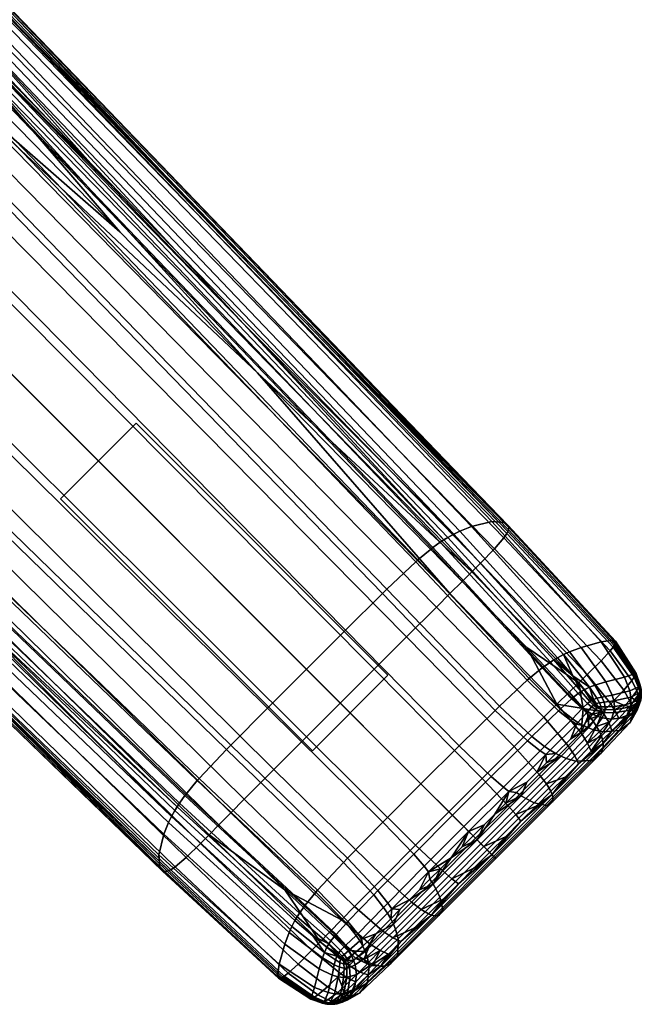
# Model space of a CAD drawing. Header units: millimetres. Extents: x -338 to 338, y -329 to 378.
# Tile 11 of 78: x 264 to 299, y -299 to -244. Entities that reach past the tile are written whole.
import ezdxf

# ---------------------------------------------------------------- set-up
doc = ezdxf.new("R2010")
doc.units = ezdxf.units.MM
doc.header["$MEASUREMENT"] = 0
doc.layers.add('nozky', color=7, linetype='Continuous', true_color=0x1e1e1e)
doc.layers.add('podnoz', color=7, linetype='Continuous', true_color=0x000000)

msp = doc.modelspace()

# ---------------------------------------------------------------- meshes
at = {"layer": 'nozky'}
mesh = msp.add_polyface(dxfattribs=at)
corners = [(270.429, -266.186), (270.429, -266.186, 10), (266.186, -270.429), (266.186, -270.429, 10), (266.186, -270.429), (266.186, -270.429, 10), (280.328, -284.571), (280.328, -284.571, 10), (280.328, -284.571), (280.328, -284.571, 10), (284.571, -280.328), (284.571, -280.328, 10), (284.571, -280.328), (284.571, -280.328, 10), (270.429, -266.186), (270.429, -266.186, 10), (266.186, 270.429), (266.186, 270.429, 10), (270.429, 266.186), (270.429, 266.186, 10), (270.429, 266.186), (270.429, 266.186, 10), (284.571, 280.328), (284.571, 280.328, 10), (284.571, 280.328), (284.571, 280.328, 10), (280.328, 284.571), (280.328, 284.571, 10), (280.328, 284.571), (280.328, 284.571, 10), (266.186, 270.429), (266.186, 270.429, 10), (-270.429, 266.186), (-270.429, 266.186, 10), (-266.186, 270.429), (-266.186, 270.429, 10), (-266.186, 270.429), (-266.186, 270.429, 10), (-280.328, 284.571), (-280.328, 284.571, 10), (-280.328, 284.571), (-280.328, 284.571, 10), (-284.571, 280.328), (-284.571, 280.328, 10), (-284.571, 280.328), (-284.571, 280.328, 10), (-270.429, 266.186), (-270.429, 266.186, 10), (-266.186, -270.429), (-266.186, -270.429, 10), (-270.429, -266.186), (-270.429, -266.186, 10), (-270.429, -266.186), (-270.429, -266.186, 10), (-284.571, -280.328), (-284.571, -280.328, 10), (-284.571, -280.328), (-284.571, -280.328, 10), (-280.328, -284.571), (-280.328, -284.571, 10), (-280.328, -284.571), (-280.328, -284.571, 10), (-266.186, -270.429), (-266.186, -270.429, 10)]
mesh.append_faces([[corners[k] for k in face] for face in [(0, 2, 3, 1), (4, 6, 7, 5), (8, 10, 11, 9), (12, 14, 15, 13), (16, 18, 19, 17), (20, 22, 23, 21), (24, 26, 27, 25), (28, 30, 31, 29), (32, 34, 35, 33), (36, 38, 39, 37), (40, 42, 43, 41), (44, 46, 47, 45), (48, 50, 51, 49), (52, 54, 55, 53), (56, 58, 59, 57), (60, 62, 63, 61)]])
at = {"layer": 'podnoz'}
mesh = msp.add_polyface(dxfattribs=at)
corners = [(246.985, -259.816, 25.408), (247.772, -259.028, 25.637), (202.476, -214.574, 31.609), (201.63, -215.421, 31.38), (259.815, -246.984, 25.408), (260.534, -246.266, 25.103), (250.453, -235.95, 26.488), (235.95, -250.453, 26.488), (246.266, -260.534, 25.103), (255.437, -269.505, 23.885), (224.748, -239.513, 27.988), (263.348, -277.25, 22.832), (260.366, -243.217, 9.284), (260.03, -243.416, 8.797), (250.204, -233.017, 10.102), (242.859, -263.262, 19.017), (271.918, -291.334, 15.192), (272.031, -291.358, 15.915), (242.997, -263.276, 19.763), (197.161, -219.398, 25.091), (197.317, -219.352, 25.816), (242.653, -263.114, 17.44), (271.76, -291.164, 13.674), (196.922, -219.38, 23.555), (242.52, -262.418, 14.162), (271.705, -290.412, 10.561), (196.739, -218.948, 20.303), (242.77, -261.332, 11.12), (271.981, -289.262, 7.74), (196.972, -218.067, 17.118), (243.043, -260.697, 9.838), (272.247, -288.604, 6.584), (197.253, -217.489, 15.665), (243.217, -260.366, 9.284), (272.414, -288.266, 6.096), (197.436, -217.171, 14.994), (260.33, -279.858, 18.22), (252.375, -272.154, 19.256), (243.157, -263.246, 20.472), (232.785, -253.246, 21.87), (221.519, -242.398, 23.393), (252.646, -268.821, 7.734), (260.616, -276.461, 6.894), (243.416, -260.029, 8.797), (233.018, -250.204, 10.102), (221.716, -239.565, 11.552), (244.767, -258.292, 7.336), (199.115, -214.926, 11.931), (199.238, -214.783, 11.803), (244.877, -258.169, 7.283), (244.07, -259.115, 7.839), (198.352, -215.861, 12.929), (244.023, -259.174, 7.887), (198.301, -215.926, 13.011), (243.701, -259.604, 8.29), (197.953, -216.392, 13.652), (243.554, -259.818, 8.529), (197.795, -216.617, 14), (259.818, -243.554, 8.529), (272.732, -287.716, 5.452), (243.389, -263.146, 21.295), (243.268, -263.205, 20.892), (272.265, -291.301, 17.016), (272.373, -291.247, 17.411), (197.751, -219.107, 27.307), (197.618, -219.195, 26.914), (198.046, -218.883, 28.044), (243.659, -262.974, 22.047), (198.77, -218.244, 29.321), (244.326, -262.424, 23.341), (199.697, -217.349, 30.331), (245.187, -261.607, 24.358), (200.246, -216.804, 30.737), (245.698, -261.102, 24.765), (212.952, -227.998, 29.538)]
mesh.append_faces([[corners[k] for k in face] for face in [(0, 1, 2, 3), (4, 5, 6, 6), (0, 7, 8, 8), (0, 8, 9, 9), (7, 0, 10, 10), (11, 0, 9, 9), (12, 13, 14, 14), (15, 16, 17, 18), (19, 15, 18, 20), (21, 22, 16, 15), (23, 21, 15, 19), (24, 25, 22, 21), (26, 24, 21, 23), (27, 28, 25, 24), (29, 27, 24, 26), (30, 31, 28, 27), (32, 30, 27, 29), (33, 34, 31, 30), (35, 33, 30, 32), (18, 36, 37, 37), (18, 38, 39, 39), (38, 18, 37, 37), (40, 18, 39, 39), (20, 18, 40, 40), (33, 41, 42, 34), (41, 33, 43, 43), (44, 33, 45, 45), (43, 33, 44, 44), (46, 47, 48, 49), (50, 51, 47, 46), (52, 53, 51, 50), (54, 55, 53, 52), (56, 57, 55, 54), (13, 58, 14, 14), (44, 45, 56, 56), (44, 56, 43, 43), (43, 56, 41, 41), (59, 42, 41, 56), (60, 61, 62, 63), (64, 65, 61, 60), (66, 64, 60, 67), (68, 66, 67, 69), (70, 68, 69, 71), (72, 70, 71, 73), (61, 38, 37, 37), (61, 40, 39, 39), (61, 39, 38, 38), (61, 37, 36, 36), (73, 10, 74, 72), (11, 9, 73, 73), (73, 9, 8, 8), (73, 7, 10, 10), (7, 73, 8, 8)]])
mesh = msp.add_polyface(dxfattribs=at)
corners = [(287.292, -276.502, 21.707), (288.049, -275.75, 21.48), (259.815, -246.984, 25.408), (259.028, -247.772, 25.637), (285.619, -278.17, 21.979), (257.284, -249.516, 25.912), (283.794, -279.993, 22.079), (255.382, -251.418, 26.013), (281.893, -281.893, 22.094), (253.4, -253.4, 26.027), (279.993, -283.794, 22.079), (251.418, -255.382, 26.013), (278.17, -285.619, 21.979), (249.516, -257.284, 25.912), (276.502, -287.293, 21.707), (247.772, -259.028, 25.637), (269.505, -255.437, 23.885), (260.534, -246.266, 25.103), (277.25, -263.348, 22.832), (291.247, -272.373, 17.411), (291.301, -272.265, 17.016), (263.205, -243.268, 20.892), (263.146, -243.389, 21.295), (291.085, -272.617, 18.151), (262.974, -243.659, 22.047), (290.557, -273.236, 19.431), (262.424, -244.326, 23.341), (289.771, -274.044, 20.439), (261.607, -245.187, 24.358), (289.285, -274.527, 20.842), (261.102, -245.698, 24.765), (272.154, -252.375, 19.256), (263.246, -243.157, 20.472), (279.858, -260.33, 18.22), (253.246, -232.785, 21.87), (250.453, -235.95, 26.488), (288.604, -272.247, 6.584), (288.266, -272.414, 6.096), (260.366, -243.217, 9.284), (260.697, -243.043, 9.838), (289.262, -271.981, 7.74), (261.332, -242.77, 11.12), (290.412, -271.705, 10.561), (262.418, -242.52, 14.162), (291.164, -271.76, 13.674), (263.114, -242.653, 17.44), (291.334, -271.918, 15.192), (263.261, -242.859, 19.017), (291.358, -272.031, 15.915), (263.276, -242.997, 19.763), (268.821, -252.646, 7.734), (260.03, -243.416, 8.797), (276.461, -260.616, 6.894), (287.506, -272.87, 5.255), (259.604, -243.701, 8.29), (259.818, -243.554, 8.529), (287.716, -272.732, 5.452), (287.086, -273.171, 4.939), (259.174, -244.023, 7.887), (287.029, -273.214, 4.903), (259.115, -244.07, 7.839), (286.246, -273.859, 4.558), (258.292, -244.767, 7.336), (286.131, -273.96, 4.528), (258.169, -244.877, 7.283), (284.507, -275.504, 4.392), (256.404, -246.568, 6.873), (284.257, -275.751, 4.391), (256.131, -246.837, 6.839), (282.185, -277.807, 4.381), (253.866, -249.087, 6.647), (279.995, -279.995, 4.375), (251.475, -251.475, 6.584), (277.807, -282.185, 4.381), (249.086, -253.866, 6.647), (275.75, -284.257, 4.391), (246.837, -256.131, 6.839), (275.504, -284.507, 4.392), (246.568, -256.404, 6.873), (273.96, -286.131, 4.528), (244.877, -258.169, 7.283), (273.859, -286.246, 4.558), (244.767, -258.292, 7.336), (273.214, -287.029, 4.903), (244.07, -259.115, 7.839), (273.171, -287.086, 4.939), (244.023, -259.174, 7.887)]
mesh.append_faces([[corners[k] for k in face] for face in [(0, 1, 2, 3), (4, 0, 3, 5), (6, 4, 5, 7), (8, 6, 7, 9), (10, 8, 9, 11), (12, 10, 11, 13), (14, 12, 13, 15), (2, 16, 17, 17), (1, 18, 2, 2), (18, 16, 2, 2), (19, 20, 21, 22), (23, 19, 22, 24), (25, 23, 24, 26), (27, 25, 26, 28), (29, 27, 28, 30), (21, 31, 32, 32), (21, 33, 31, 31), (32, 34, 21, 21), (21, 20, 33, 33), (18, 29, 30, 30), (30, 35, 17, 17), (30, 16, 18, 18), (16, 30, 17, 17), (36, 37, 38, 39), (40, 36, 39, 41), (42, 40, 41, 43), (44, 42, 43, 45), (46, 44, 45, 47), (48, 46, 47, 49), (38, 50, 51, 51), (38, 52, 50, 50), (38, 37, 52, 52), (49, 31, 33, 48), (49, 34, 32, 32), (31, 49, 32, 32), (53, 54, 55, 56), (57, 58, 54, 53), (59, 60, 58, 57), (61, 62, 60, 59), (63, 64, 62, 61), (65, 66, 64, 63), (67, 68, 66, 65), (69, 70, 68, 67), (71, 72, 70, 69), (73, 74, 72, 71), (75, 76, 74, 73), (77, 78, 76, 75), (79, 80, 78, 77), (81, 82, 80, 79), (83, 84, 82, 81), (85, 86, 84, 83), (50, 55, 51, 51), (55, 50, 52, 52), (56, 55, 52, 52)]])
mesh = msp.add_polyface(dxfattribs=at)
corners = [(275.75, -288.049, 21.48), (276.502, -287.293, 21.707), (247.772, -259.028, 25.637), (246.985, -259.816, 25.408), (284.333, -291.669, 20.482), (286.127, -289.87, 20.579), (279.993, -283.794, 22.079), (278.17, -285.619, 21.979), (282.695, -293.319, 20.219), (281.959, -294.066, 20), (263.348, -277.25, 22.832), (275.067, -288.739, 21.178), (278.778, -292.37, 20.509), (281.291, -294.749, 19.707), (271.918, -291.334, 15.192), (278.427, -297.345, 14.031), (278.495, -297.35, 14.721), (272.031, -291.358, 15.915), (271.76, -291.164, 13.674), (278.365, -297.223, 12.585), (271.705, -290.412, 10.561), (278.46, -296.555, 9.637), (271.981, -289.262, 7.74), (278.775, -295.429, 6.994), (272.247, -288.604, 6.584), (279.024, -294.771, 5.917), (272.414, -288.266, 6.096), (279.176, -294.436, 5.463), (272.167, -291.338, 16.605), (278.59, -297.316, 15.377), (260.33, -279.858, 18.22), (242.997, -263.276, 19.763), (272.603, -287.927, 5.676), (279.35, -294.103, 5.074), (260.616, -276.461, 6.894), (284.291, -288.571, 3.969), (277.807, -282.185, 4.381), (279.995, -279.995, 4.375), (286.428, -286.428, 3.97), (282.305, -290.594, 3.953), (275.75, -284.257, 4.391), (282.071, -290.837, 3.95), (275.504, -284.507, 4.392), (280.617, -292.401, 4.036), (273.96, -286.131, 4.528), (280.522, -292.509, 4.061), (273.859, -286.246, 4.558), (282.236, -294.255, 4.498), (282.328, -294.158, 4.48), (279.921, -293.244, 4.364), (273.214, -287.029, 4.903), (281.659, -294.88, 4.734), (279.881, -293.297, 4.397), (273.171, -287.086, 4.939), (281.621, -294.924, 4.761), (272.87, -287.506, 5.255), (243.701, -259.604, 8.29), (244.023, -259.174, 7.887), (279.6, -293.696, 4.686), (281.363, -295.249, 5.002), (272.732, -287.716, 5.452), (243.554, -259.818, 8.529), (279.471, -293.898, 4.867), (281.249, -295.418, 5.159), (280.359, -294.955, 5.15), (272.373, -291.247, 17.411), (272.265, -291.301, 17.016), (278.665, -297.275, 15.767), (278.752, -297.218, 16.141), (272.617, -291.085, 18.151), (278.962, -297.057, 16.839), (273.236, -290.557, 19.431), (279.528, -296.544, 18.039), (274.044, -289.771, 20.439), (280.298, -295.77, 18.996), (274.527, -289.285, 20.842), (280.766, -295.289, 19.383), (243.659, -262.974, 22.047), (243.389, -263.146, 21.295), (244.326, -262.424, 23.341), (245.187, -261.607, 24.358), (245.698, -261.102, 24.765), (243.268, -263.205, 20.892)]
mesh.append_faces([[corners[k] for k in face] for face in [(0, 1, 2, 3), (4, 5, 6, 7), (8, 4, 7, 1), (9, 8, 1, 0), (3, 10, 11, 0), (0, 11, 12, 9), (9, 12, 13, 13), (14, 15, 16, 17), (18, 19, 15, 14), (20, 21, 19, 18), (22, 23, 21, 20), (24, 25, 23, 22), (26, 27, 25, 24), (28, 17, 16, 29), (30, 17, 28, 28), (31, 17, 30, 30), (26, 32, 33, 27), (32, 26, 34, 34), (35, 36, 37, 38), (39, 40, 36, 35), (41, 42, 40, 39), (43, 44, 42, 41), (45, 46, 44, 43), (47, 45, 43, 48), (49, 50, 46, 45), (51, 49, 45, 47), (52, 53, 50, 49), (54, 52, 49, 51), (55, 56, 57, 53), (58, 55, 53, 52), (59, 58, 52, 54), (60, 61, 56, 55), (62, 60, 55, 58), (63, 62, 58, 59), (62, 33, 32, 60), (60, 32, 34, 34), (63, 64, 33, 62), (65, 66, 67, 68), (69, 65, 68, 70), (71, 69, 70, 72), (73, 71, 72, 74), (75, 73, 74, 76), (77, 78, 65, 69), (79, 77, 69, 71), (80, 79, 71, 73), (81, 80, 73, 75), (66, 30, 28, 28), (28, 29, 67, 66), (82, 30, 66, 66), (12, 76, 13, 13), (12, 11, 75, 75), (75, 76, 12, 12), (75, 11, 10, 81)]])
mesh = msp.add_polyface(dxfattribs=at)
corners = [(293.319, -282.695, 20.219), (294.066, -281.959, 20), (288.049, -275.75, 21.48), (287.292, -276.502, 21.707), (291.669, -284.333, 20.482), (285.619, -278.17, 21.979), (288.739, -275.067, 21.178), (277.25, -263.348, 22.832), (294.749, -281.291, 19.707), (292.37, -278.778, 20.509), (297.218, -278.752, 16.141), (297.275, -278.665, 15.767), (291.301, -272.265, 17.016), (291.247, -272.373, 17.411), (297.057, -278.963, 16.839), (291.085, -272.617, 18.151), (296.544, -279.528, 18.039), (290.557, -273.236, 19.431), (295.77, -280.298, 18.996), (289.771, -274.044, 20.439), (295.289, -280.766, 19.383), (289.285, -274.527, 20.842), (291.337, -272.168, 16.605), (279.858, -260.33, 18.22), (297.316, -278.59, 15.377), (295.537, -282.193, 19.176), (294.771, -279.024, 5.917), (294.436, -279.176, 5.463), (288.266, -272.414, 6.096), (288.604, -272.247, 6.584), (295.429, -278.775, 6.994), (289.262, -271.981, 7.74), (296.555, -278.46, 9.637), (290.412, -271.705, 10.561), (297.223, -278.366, 12.585), (291.164, -271.76, 13.674), (297.345, -278.427, 14.031), (291.334, -271.918, 15.192), (297.35, -278.495, 14.721), (291.358, -272.031, 15.915), (296.198, -280.892, 6.102), (295.89, -281.006, 5.69), (296.815, -280.71, 7.084), (287.927, -272.602, 5.676), (294.103, -279.35, 5.074), (294.955, -280.359, 5.15), (276.461, -260.616, 6.894), (295.593, -281.146, 5.341), (296.049, -281.72, 5.63), (296.111, -281.693, 5.702), (293.696, -279.6, 4.686), (287.506, -272.87, 5.255), (287.716, -272.732, 5.452), (293.898, -279.471, 4.867), (295.249, -281.363, 5.002), (295.418, -281.249, 5.159), (293.297, -279.881, 4.397), (287.086, -273.171, 4.939), (294.924, -281.621, 4.761), (293.244, -279.921, 4.364), (287.029, -273.214, 4.903), (294.88, -281.659, 4.734), (292.509, -280.522, 4.061), (286.246, -273.859, 4.558), (294.255, -282.236, 4.498), (292.4, -280.617, 4.036), (286.131, -273.96, 4.528), (294.158, -282.328, 4.48), (290.837, -282.07, 3.95), (284.507, -275.504, 4.392), (290.594, -282.305, 3.953), (284.257, -275.751, 4.391), (288.571, -284.291, 3.969), (282.185, -277.807, 4.381), (295.986, -281.755, 5.559), (295.907, -281.808, 5.476)]
mesh.append_faces([[corners[k] for k in face] for face in [(0, 1, 2, 3), (4, 0, 3, 5), (2, 6, 7, 7), (1, 8, 9, 9), (1, 9, 6, 2), (10, 11, 12, 13), (14, 10, 13, 15), (16, 14, 15, 17), (18, 16, 17, 19), (20, 18, 19, 21), (12, 22, 23, 23), (24, 22, 12, 11), (21, 6, 9, 20), (6, 21, 7, 7), (9, 8, 20, 20), (25, 20, 8, 8), (26, 27, 28, 29), (30, 26, 29, 31), (32, 30, 31, 33), (34, 32, 33, 35), (36, 34, 35, 37), (38, 36, 37, 39), (40, 41, 27, 26), (42, 40, 26, 30), (43, 28, 27, 44), (27, 45, 44, 44), (46, 28, 43, 43), (41, 47, 45, 45), (48, 47, 49, 49), (41, 49, 47, 47), (41, 45, 27, 27), (38, 39, 22, 24), (22, 39, 23, 23), (50, 51, 52, 53), (54, 50, 53, 55), (56, 57, 51, 50), (58, 56, 50, 54), (59, 60, 57, 56), (61, 59, 56, 58), (62, 63, 60, 59), (64, 62, 59, 61), (65, 66, 63, 62), (67, 65, 62, 64), (68, 69, 66, 65), (70, 71, 69, 68), (72, 73, 71, 70), (46, 43, 52, 52), (53, 44, 45, 45), (55, 45, 47, 47), (48, 74, 47, 47), (53, 45, 55, 55), (47, 74, 75, 55), (52, 43, 44, 53)]])
mesh = msp.add_polyface(dxfattribs=at)
corners = [(289.87, -286.127, 20.579), (291.669, -284.333, 20.482), (285.619, -278.17, 21.979), (283.794, -279.993, 22.079), (294.692, -284.293, 19.001), (295.424, -283.57, 18.792), (294.066, -281.959, 20), (293.319, -282.695, 20.219), (295.537, -282.193, 19.176), (294.749, -281.291, 19.707), (296.094, -282.911, 18.515), (295.843, -282.572, 18.864), (295.789, -284.138, 17.959), (296.295, -283.214, 18.127), (296.449, -283.487, 17.694), (296.625, -282.392, 18.209), (295.289, -280.766, 19.383), (296.973, -282.972, 17.402), (296.713, -281.842, 6.445), (296.456, -281.877, 6.085), (296.313, -281.627, 5.946), (296.593, -281.556, 6.325), (296.272, -281.91, 5.856), (296.351, -282.08, 5.952), (296.215, -281.922, 5.787), (296.049, -281.72, 5.63), (296.111, -281.693, 5.702), (296.552, -282.099, 6.218), (295.777, -281.914, 5.355), (295.249, -281.363, 5.002), (295.418, -281.249, 5.159), (295.907, -281.808, 5.476), (296.01, -282.109, 5.588), (296.109, -282.004, 5.675), (295.523, -282.162, 5.176), (294.924, -281.621, 4.761), (295.796, -282.36, 5.452), (295.487, -282.199, 5.157), (294.88, -281.659, 4.734), (295.764, -282.398, 5.437), (294.934, -282.778, 4.985), (294.255, -282.236, 4.498), (295.245, -282.985, 5.307), (294.843, -282.872, 4.974), (294.158, -282.328, 4.48), (295.156, -283.08, 5.301), (292.653, -283.772, 4.471), (290.837, -282.07, 3.95), (292.4, -280.617, 4.036), (293.365, -284.328, 5.03), (292.41, -284.008, 4.482), (290.594, -282.305, 3.953), (286.428, -286.428, 3.97), (279.995, -279.995, 4.375), (282.185, -277.807, 4.381), (288.571, -284.291, 3.969), (296.169, -281.954, 5.735), (295.986, -281.755, 5.559), (296.305, -282.156, 5.913), (296.241, -282.256, 5.869), (296.062, -282.516, 5.778), (295.829, -282.82, 5.714), (295.545, -283.155, 5.686), (294.841, -283.896, 5.73), (296.329, -282.637, 6.155), (296.596, -282.723, 6.583), (296.125, -283.397, 6.617), (295.838, -283.292, 6.125), (296.484, -282.355, 6.201), (296.733, -282.416, 6.583), (296.534, -282.225, 6.219)]
mesh.append_faces([[corners[k] for k in face] for face in [(0, 1, 2, 3), (4, 5, 6, 7), (8, 9, 6, 6), (5, 8, 6, 6), (5, 10, 11, 11), (12, 13, 10, 5), (13, 12, 14, 14), (5, 11, 8, 8), (15, 16, 8, 8), (15, 11, 10, 10), (11, 15, 8, 8), (17, 13, 14, 14), (13, 15, 10, 10), (18, 19, 20, 21), (22, 23, 24, 24), (22, 24, 25, 26), (23, 22, 19, 27), (22, 26, 20, 19), (28, 29, 30, 31), (32, 28, 31, 33), (34, 35, 29, 28), (36, 34, 28, 32), (37, 38, 35, 34), (39, 37, 34, 36), (40, 41, 38, 37), (42, 40, 37, 39), (43, 44, 41, 40), (45, 43, 40, 42), (46, 47, 48, 44), (49, 46, 44, 43), (50, 51, 47, 46), (52, 53, 54, 55), (24, 56, 57, 25), (56, 24, 23, 23), (58, 33, 56, 56), (56, 33, 31, 57), (23, 58, 56, 56), (59, 32, 33, 58), (60, 36, 32, 59), (36, 60, 39, 39), (39, 61, 62, 42), (45, 42, 62, 62), (39, 60, 61, 61), (63, 45, 62, 62), (64, 65, 66, 67), (68, 69, 65, 64), (67, 63, 62, 62), (62, 61, 67, 67), (61, 64, 67, 67), (61, 60, 64, 64), (64, 60, 59, 68), (59, 58, 70, 68), (27, 70, 58, 23)]])
mesh = msp.add_polyface(dxfattribs=at)
corners = [(298.399, -280.444, 15.387), (298.443, -280.372, 15.069), (297.275, -278.665, 15.767), (297.218, -278.752, 16.141), (298.273, -280.631, 15.97), (297.057, -278.963, 16.839), (297.831, -281.171, 16.988), (296.544, -279.528, 18.039), (297.096, -281.929, 17.848), (295.77, -280.298, 18.996), (296.625, -282.392, 18.209), (295.289, -280.766, 19.383), (298.654, -281.015, 14.912), (298.687, -280.945, 14.66), (298.554, -281.202, 15.378), (298.149, -281.75, 16.266), (298.722, -281.238, 14.623), (298.748, -281.163, 14.424), (298.632, -281.437, 15.022), (298.476, -280.315, 14.732), (298.026, -279.55, 15.064), (297.316, -278.59, 15.377), (298.617, -280.632, 14.557), (298.764, -281.114, 14.211), (298.709, -280.899, 14.382), (298.78, -281.35, 14.147), (298.79, -281.29, 14.042), (298.677, -281.645, 14.618), (298.759, -281.43, 14.281), (297.861, -280.439, 9.509), (296.815, -280.71, 7.084), (295.429, -278.775, 6.994), (296.555, -278.46, 9.637), (298.427, -280.257, 12.221), (297.223, -278.366, 12.585), (298.512, -280.236, 13.535), (297.345, -278.427, 14.031), (298.508, -280.259, 14.154), (297.35, -278.495, 14.721), (296.593, -281.556, 6.325), (296.313, -281.627, 5.946), (295.89, -281.006, 5.69), (296.198, -280.892, 6.102), (297.164, -281.443, 7.245), (298.15, -281.215, 9.557), (298.67, -280.982, 12.125), (298.741, -280.897, 13.327), (298.737, -280.882, 13.878), (298.213, -281.567, 9.613), (297.257, -281.771, 7.337), (298.719, -281.304, 12.123), (298.789, -281.182, 13.262), (298.787, -281.138, 13.763), (296.111, -281.693, 5.702), (298.718, -280.89, 14.262), (298.801, -281.442, 13.253), (298.727, -281.605, 12.169), (298.537, -281.762, 10.944), (298.804, -281.365, 13.682), (298.769, -281.499, 14.121), (298.79, -281.404, 13.994), (298.798, -281.478, 13.755), (298.777, -281.59, 13.871), (298.793, -281.589, 13.309)]
mesh.append_faces([[corners[k] for k in face] for face in [(0, 1, 2, 3), (4, 0, 3, 5), (6, 4, 5, 7), (8, 6, 7, 9), (10, 8, 9, 11), (12, 13, 1, 0), (14, 12, 0, 4), (15, 14, 4, 6), (16, 17, 13, 12), (18, 16, 12, 14), (1, 19, 20, 20), (1, 20, 21, 2), (1, 22, 19, 19), (13, 22, 1, 1), (23, 24, 13, 17), (24, 22, 13, 13), (17, 25, 26, 23), (18, 27, 28, 16), (16, 28, 25, 17), (29, 30, 31, 32), (33, 29, 32, 34), (35, 33, 34, 36), (37, 35, 36, 38), (39, 40, 41, 42), (43, 39, 42, 30), (44, 43, 30, 29), (45, 44, 29, 33), (46, 45, 33, 35), (47, 46, 35, 37), (48, 49, 43, 44), (50, 48, 44, 45), (51, 50, 45, 46), (52, 51, 46, 47), (40, 53, 41, 41), (21, 20, 38, 38), (47, 37, 19, 54), (38, 20, 19, 37), (51, 55, 56, 50), (57, 50, 56, 56), (52, 58, 55, 51), (54, 19, 22, 22), (22, 24, 54, 54), (58, 54, 26, 26), (23, 54, 24, 24), (26, 54, 23, 23), (58, 52, 54, 54), (47, 54, 52, 52), (50, 57, 48, 48), (28, 27, 59, 59), (60, 26, 25, 25), (60, 25, 28, 59), (26, 60, 61, 58), (60, 59, 62, 61), (63, 55, 58, 61)]])
mesh = msp.add_polyface(dxfattribs=at)
corners = [(281.291, -294.749, 19.707), (282.911, -296.094, 18.515), (283.57, -295.424, 18.792), (281.959, -294.066, 20), (282.766, -296.242, 18.439), (287.998, -287.998, 20.593), (289.87, -286.127, 20.579), (283.794, -279.993, 22.079), (281.893, -281.893, 22.094), (286.127, -289.87, 20.579), (279.993, -283.794, 22.079), (285.9, -293.075, 19.25), (287.655, -291.316, 19.342), (284.333, -291.669, 20.482), (284.293, -294.692, 19.001), (282.695, -293.319, 20.219), (284.852, -295.068, 18.158), (286.433, -293.479, 18.396), (284.138, -295.789, 17.959), (286.054, -294.521, 17.249), (286.849, -293.724, 17.338), (285.302, -295.276, 17.115), (283.214, -296.295, 18.127), (284.602, -295.982, 16.929), (286.017, -290.372, 4.528), (284.291, -288.571, 3.969), (286.428, -286.428, 3.97), (288.192, -288.192, 4.535), (284.008, -292.41, 4.482), (282.305, -290.594, 3.953), (284.567, -293.121, 5.046), (286.609, -291.056, 5.118), (284.786, -293.444, 5.418), (286.852, -291.36, 5.505), (283.772, -292.653, 4.471), (282.071, -290.837, 3.95), (284.328, -293.365, 5.03), (284.546, -293.689, 5.398), (282.328, -294.158, 4.48), (280.617, -292.401, 4.036), (282.872, -294.843, 4.974), (283.08, -295.156, 5.301), (282.778, -294.934, 4.985), (282.236, -294.255, 4.498), (282.985, -295.245, 5.307), (282.199, -295.487, 5.157), (281.659, -294.88, 4.734), (282.398, -295.764, 5.437), (282.36, -295.796, 5.452), (282.162, -295.523, 5.176), (286.342, -292.37, 5.94), (285.78, -292.935, 5.914), (284.728, -294, 5.83), (283.896, -294.841, 5.73), (283.155, -295.545, 5.686), (282.82, -295.829, 5.714), (282.517, -296.062, 5.778), (285.241, -293.48, 5.878), (284.998, -294.591, 6.889), (285.149, -295.132, 8.157), (283.517, -296.67, 7.739), (283.397, -296.124, 6.617), (284.878, -294.301, 6.329), (283.292, -295.838, 6.125), (287.178, -293.836, 16.06), (287.024, -293.795, 16.724), (284.172, -296.662, 16.095), (284.366, -296.659, 15.461), (287.423, -293.827, 14.61), (284.7, -296.558, 14.079), (287.646, -293.489, 11.456), (285.12, -296.02, 11.075), (287.488, -292.785, 8.397), (287.258, -292.318, 7.067), (287.103, -292.06, 6.48)]
mesh.append_faces([[corners[k] for k in face] for face in [(0, 1, 2, 3), (1, 0, 4, 4), (5, 6, 7, 8), (9, 5, 8, 10), (11, 12, 9, 13), (14, 11, 13, 15), (2, 14, 15, 3), (16, 17, 11, 14), (18, 16, 14, 2), (16, 19, 20, 17), (21, 19, 16, 16), (22, 18, 2, 2), (21, 16, 18, 23), (24, 25, 26, 27), (28, 29, 25, 24), (30, 28, 24, 31), (32, 30, 31, 33), (34, 35, 29, 28), (36, 34, 28, 30), (37, 36, 30, 32), (38, 39, 35, 34), (40, 38, 34, 36), (41, 40, 36, 37), (42, 43, 38, 40), (44, 42, 40, 41), (45, 46, 43, 42), (47, 45, 42, 44), (48, 49, 45, 47), (33, 50, 51, 32), (32, 52, 37, 37), (37, 52, 53, 41), (44, 54, 55, 47), (48, 47, 56, 56), (44, 41, 54, 54), (32, 51, 57, 57), (41, 53, 54, 54), (52, 32, 57, 57), (58, 59, 60, 61), (62, 58, 61, 63), (64, 65, 66, 67), (68, 64, 67, 69), (70, 68, 69, 71), (72, 70, 71, 59), (73, 72, 59, 58), (74, 73, 58, 62), (65, 19, 21, 21), (65, 21, 66, 66), (55, 54, 63, 63), (52, 62, 53, 53), (53, 63, 54, 54), (62, 57, 51, 74), (62, 63, 53, 53), (62, 52, 57, 57)]])
mesh = msp.add_polyface(dxfattribs=at)
corners = [(297.436, -282.511, 17.06), (298.149, -281.75, 16.266), (297.831, -281.171, 16.988), (297.096, -281.929, 17.848), (296.973, -282.972, 17.402), (296.625, -282.392, 18.209), (298.242, -281.998, 15.841), (298.632, -281.437, 15.022), (298.554, -281.202, 15.378), (297.537, -282.763, 16.6), (297.078, -283.222, 16.93), (298.525, -281.911, 14.99), (298.677, -281.645, 14.618), (298.296, -282.226, 15.371), (296.295, -283.214, 18.127), (297.985, -282.586, 15.742), (297.143, -283.452, 16.408), (296.559, -283.734, 17.214), (296.629, -283.961, 16.681), (296.449, -283.487, 17.694), (297.257, -281.771, 7.337), (296.713, -281.842, 6.445), (296.593, -281.556, 6.325), (297.164, -281.443, 7.245), (297.291, -282.08, 7.422), (296.776, -282.105, 6.547), (296.552, -282.099, 6.218), (296.456, -281.877, 6.085), (298.213, -281.567, 9.613), (298.224, -281.9, 9.691), (297.795, -282.009, 8.495), (298.537, -281.762, 10.944), (298.298, -282.634, 14.288), (298.313, -282.438, 14.851), (296.662, -284.172, 16.095), (296.659, -284.366, 15.461), (298.174, -282.976, 13.053), (296.558, -284.7, 14.079), (298.683, -282.003, 13.66), (298.694, -281.833, 14.164), (298.58, -282.29, 12.523), (298.043, -282.68, 9.98), (297.595, -283.428, 10.348), (297.125, -282.803, 7.579), (296.67, -283.517, 7.739), (296.596, -282.723, 6.583), (296.125, -283.397, 6.617), (298.771, -281.727, 13.406), (298.777, -281.59, 13.871), (298.684, -281.956, 12.312), (298.17, -282.298, 9.822), (297.249, -282.448, 7.507), (296.733, -282.416, 6.583), (298.793, -281.589, 13.309), (298.798, -281.478, 13.755), (298.712, -281.784, 12.23), (298.206, -282.101, 9.752), (297.281, -282.266, 7.467), (296.771, -282.263, 6.575), (296.534, -282.225, 6.219), (296.484, -282.355, 6.201), (298.769, -281.499, 14.121), (298.727, -281.605, 12.169), (298.801, -281.442, 13.253)]
mesh.append_faces([[corners[k] for k in face] for face in [(0, 1, 2, 3), (4, 0, 3, 5), (6, 7, 8, 1), (9, 6, 1, 0), (10, 9, 0, 4), (7, 11, 12, 12), (6, 13, 11, 7), (14, 4, 5, 5), (15, 9, 10, 16), (16, 10, 17, 18), (13, 6, 15, 15), (10, 4, 19, 17), (6, 9, 15, 15), (20, 21, 22, 23), (20, 24, 25, 21), (21, 25, 26, 27), (28, 29, 30, 20), (20, 30, 24, 24), (31, 29, 28, 28), (32, 33, 34, 35), (36, 32, 35, 37), (38, 39, 33, 32), (40, 38, 32, 36), (41, 40, 36, 42), (43, 41, 42, 44), (45, 43, 44, 46), (47, 48, 39, 38), (49, 47, 38, 40), (50, 49, 40, 41), (51, 50, 41, 43), (52, 51, 43, 45), (53, 54, 48, 47), (55, 53, 47, 49), (56, 55, 49, 50), (57, 56, 50, 51), (58, 57, 51, 52), (59, 58, 52, 60), (33, 15, 16, 16), (15, 33, 13, 13), (11, 13, 33, 33), (34, 33, 16, 16), (39, 12, 11, 11), (39, 61, 12, 12), (48, 61, 39, 39), (55, 62, 63, 53), (55, 31, 62, 62), (39, 11, 33, 33), (56, 29, 31, 55), (30, 56, 57, 57), (58, 25, 24, 57), (56, 30, 29, 29), (57, 24, 30, 30), (25, 58, 59, 26)]])
mesh = msp.add_polyface(dxfattribs=at)
corners = [(289.485, -289.485, 19.355), (291.316, -287.655, 19.342), (289.87, -286.127, 20.579), (287.998, -287.998, 20.593), (287.655, -291.316, 19.342), (286.127, -289.87, 20.579), (289.955, -289.955, 18.496), (291.752, -288.158, 18.483), (288.158, -291.752, 18.483), (286.433, -293.479, 18.396), (285.9, -293.075, 19.25), (291.166, -289.405, 17.43), (292.038, -288.533, 17.42), (290.285, -290.285, 17.432), (287.678, -292.893, 17.392), (288.533, -292.038, 17.42), (289.405, -291.166, 17.43), (286.849, -293.724, 17.338), (290.372, -286.017, 4.528), (288.571, -284.291, 3.969), (290.594, -282.305, 3.953), (292.41, -284.008, 4.482), (288.192, -288.192, 4.535), (286.428, -286.428, 3.97), (288.831, -288.831, 5.128), (291.055, -286.609, 5.118), (289.104, -289.104, 5.518), (291.36, -286.852, 5.505), (286.609, -291.056, 5.118), (286.017, -290.372, 4.528), (286.852, -291.36, 5.505), (290.584, -288.122, 5.973), (289.97, -288.736, 5.975), (291.191, -287.516, 5.967), (289.353, -289.353, 5.975), (288.736, -289.97, 5.975), (288.122, -290.584, 5.973), (287.516, -291.191, 5.967), (286.922, -291.787, 5.957), (286.342, -292.37, 5.94), (290.506, -290.506, 16.145), (290.409, -290.409, 16.814), (287.024, -293.795, 16.724), (287.178, -293.836, 16.06), (290.625, -290.625, 14.686), (287.423, -293.827, 14.61), (290.567, -290.567, 11.51), (287.646, -293.489, 11.456), (290.136, -290.136, 8.431), (287.488, -292.785, 8.397), (289.787, -289.787, 7.092), (287.258, -292.318, 7.067), (289.58, -289.58, 6.502), (287.103, -292.06, 6.48), (292.318, -287.258, 7.067), (292.785, -287.488, 8.397), (292.06, -287.103, 6.48), (286.054, -294.521, 17.249), (285.78, -292.935, 5.914)]
mesh.append_faces([[corners[k] for k in face] for face in [(0, 1, 2, 3), (4, 0, 3, 5), (6, 7, 1, 0), (8, 6, 0, 4), (9, 8, 4, 10), (6, 11, 12, 7), (13, 11, 6, 6), (9, 14, 15, 8), (8, 16, 13, 6), (8, 15, 16, 16), (9, 17, 14, 14), (18, 19, 20, 21), (22, 23, 19, 18), (24, 22, 18, 25), (26, 24, 25, 27), (28, 29, 22, 24), (30, 28, 24, 26), (27, 31, 32, 26), (27, 33, 31, 31), (32, 34, 26, 26), (26, 35, 36, 36), (30, 26, 36, 36), (34, 35, 26, 26), (30, 36, 37, 37), (30, 37, 38, 38), (39, 30, 38, 38), (40, 41, 42, 43), (44, 40, 43, 45), (46, 44, 45, 47), (48, 46, 47, 49), (50, 48, 49, 51), (52, 50, 51, 53), (54, 55, 48, 50), (56, 54, 50, 52), (42, 17, 57, 57), (42, 14, 17, 17), (42, 15, 14, 14), (16, 15, 41, 41), (41, 15, 42, 42), (53, 58, 39, 39), (53, 38, 37, 37), (36, 35, 52, 52), (36, 53, 37, 37), (38, 53, 39, 39), (52, 53, 36, 36), (16, 41, 13, 13), (41, 12, 11, 11), (13, 41, 11, 11), (34, 32, 52, 52), (31, 52, 32, 32), (35, 34, 52, 52), (33, 56, 31, 31), (52, 31, 56, 56)]])
mesh = msp.add_polyface(dxfattribs=at)
corners = [(293.075, -285.9, 19.25), (294.692, -284.293, 19.001), (293.319, -282.695, 20.219), (291.669, -284.333, 20.482), (291.316, -287.655, 19.342), (289.87, -286.127, 20.579), (295.068, -284.852, 18.158), (295.789, -284.138, 17.959), (295.424, -283.57, 18.792), (293.479, -286.433, 18.396), (291.752, -288.158, 18.483), (296.559, -283.734, 17.214), (296.449, -283.487, 17.694), (295.982, -284.602, 16.929), (296.629, -283.961, 16.681), (295.276, -285.302, 17.115), (294.521, -286.055, 17.249), (292.893, -287.678, 17.392), (293.724, -286.849, 17.338), (292.038, -288.533, 17.42), (293.689, -284.546, 5.398), (293.365, -284.328, 5.03), (294.843, -282.872, 4.974), (295.156, -283.08, 5.301), (293.121, -284.567, 5.046), (292.41, -284.008, 4.482), (292.653, -283.772, 4.471), (293.444, -284.786, 5.418), (291.055, -286.609, 5.118), (290.372, -286.017, 4.528), (291.36, -286.852, 5.505), (294, -284.728, 5.83), (292.935, -285.78, 5.914), (292.37, -286.342, 5.94), (294.841, -283.896, 5.73), (293.48, -285.241, 5.878), (291.787, -286.922, 5.957), (291.191, -287.516, 5.967), (293.835, -287.178, 16.06), (293.795, -287.024, 16.724), (290.409, -290.409, 16.814), (290.506, -290.506, 16.145), (293.827, -287.423, 14.61), (290.625, -290.625, 14.686), (293.489, -287.646, 11.456), (290.567, -290.567, 11.51), (292.785, -287.488, 8.397), (290.136, -290.136, 8.431), (296.659, -284.366, 15.461), (296.662, -284.172, 16.095), (296.558, -284.7, 14.079), (296.02, -285.12, 11.075), (295.132, -285.149, 8.157), (294.591, -284.998, 6.889), (292.318, -287.258, 7.067), (294.301, -284.878, 6.329), (292.06, -287.103, 6.48), (297.595, -283.428, 10.348), (298.174, -282.976, 13.053), (296.67, -283.517, 7.739), (296.125, -283.397, 6.617), (295.838, -283.292, 6.125), (297.143, -283.452, 16.408)]
mesh.append_faces([[corners[k] for k in face] for face in [(0, 1, 2, 3), (4, 0, 3, 5), (6, 7, 8, 1), (9, 6, 1, 0), (10, 9, 0, 4), (7, 11, 12, 12), (7, 13, 11, 11), (14, 11, 13, 13), (6, 15, 13, 7), (9, 16, 15, 6), (10, 17, 18, 9), (9, 18, 16, 16), (10, 19, 17, 17), (20, 21, 22, 23), (24, 25, 26, 21), (27, 24, 21, 20), (28, 29, 25, 24), (30, 28, 24, 27), (27, 20, 31, 31), (27, 32, 33, 30), (23, 34, 31, 20), (27, 31, 35, 35), (30, 33, 36, 36), (37, 30, 36, 36), (32, 27, 35, 35), (38, 39, 40, 41), (42, 38, 41, 43), (44, 42, 43, 45), (46, 44, 45, 47), (48, 49, 39, 38), (50, 48, 38, 42), (51, 50, 42, 44), (52, 51, 44, 46), (53, 52, 46, 54), (55, 53, 54, 56), (57, 58, 50, 51), (59, 57, 51, 52), (60, 59, 52, 53), (61, 60, 53, 55), (39, 17, 19, 19), (39, 16, 18, 18), (49, 13, 15, 15), (39, 15, 16, 16), (39, 18, 17, 17), (40, 39, 19, 19), (49, 14, 13, 13), (49, 15, 39, 39), (49, 62, 14, 14), (55, 31, 34, 61), (56, 33, 32, 55), (56, 37, 36, 36), (33, 56, 36, 36), (55, 35, 31, 31), (35, 55, 32, 32)]])
mesh = msp.add_polyface(dxfattribs=at)
corners = [(282.766, -296.242, 18.439), (281.291, -294.749, 19.707), (280.766, -295.289, 19.383), (282.392, -296.625, 18.209), (278.46, -296.555, 9.637), (280.439, -297.861, 9.509), (280.257, -298.428, 12.221), (278.365, -297.223, 12.585), (281.443, -297.164, 7.245), (281.771, -297.257, 7.337), (281.566, -298.213, 9.613), (281.215, -298.15, 9.557), (280.71, -296.815, 7.084), (278.775, -295.429, 6.994), (281.556, -296.593, 6.325), (281.842, -296.714, 6.445), (280.892, -296.198, 6.102), (279.024, -294.771, 5.917), (281.627, -296.313, 5.946), (281.877, -296.456, 6.085), (281.006, -295.89, 5.69), (279.176, -294.436, 5.463), (278.59, -297.316, 15.377), (278.495, -297.35, 14.721), (279.55, -298.026, 15.064), (280.282, -298.495, 14.448), (282.009, -297.796, 8.495), (281.9, -298.224, 9.691), (282.08, -297.291, 7.422), (282.105, -296.776, 6.547), (282.098, -296.552, 6.218), (281.693, -296.111, 5.701), (281.91, -296.272, 5.855), (279.35, -294.103, 5.074), (280.359, -294.955, 5.15), (282.08, -296.35, 5.952), (281.923, -296.215, 5.787), (281.72, -296.049, 5.629), (281.146, -295.593, 5.341), (282.162, -295.523, 5.176), (281.621, -294.924, 4.761), (281.659, -294.88, 4.734), (282.199, -295.487, 5.157), (281.914, -295.777, 5.355), (281.363, -295.249, 5.002), (282.108, -296.01, 5.588), (282.36, -295.796, 5.452), (281.808, -295.907, 5.475), (281.249, -295.418, 5.159), (282.004, -296.109, 5.675), (282.257, -296.241, 5.869), (282.156, -296.305, 5.913), (281.755, -295.986, 5.559), (281.954, -296.168, 5.735), (281.929, -297.096, 17.848), (281.171, -297.831, 16.988), (281.75, -298.15, 16.266), (282.511, -297.436, 17.06), (278.752, -297.218, 16.141), (278.665, -297.275, 15.767), (280.372, -298.443, 15.069), (280.444, -298.399, 15.387), (278.962, -297.057, 16.839), (280.631, -298.273, 15.97), (279.528, -296.544, 18.039), (280.298, -295.77, 18.996), (282.266, -297.281, 7.467), (282.101, -298.206, 9.752), (282.188, -296.397, 6.031), (282.225, -296.534, 6.219)]
mesh.append_faces([[corners[k] for k in face] for face in [(0, 1, 2, 3), (4, 5, 6, 7), (8, 9, 10, 11), (12, 8, 11, 5), (13, 12, 5, 4), (14, 15, 9, 8), (16, 14, 8, 12), (17, 16, 12, 13), (18, 19, 15, 14), (20, 18, 14, 16), (21, 20, 16, 17), (22, 23, 24, 24), (25, 24, 23, 23), (9, 26, 27, 10), (28, 9, 15, 29), (29, 15, 19, 30), (26, 9, 28, 28), (18, 20, 31, 31), (18, 31, 32, 19), (21, 33, 34, 20), (32, 35, 30, 19), (32, 36, 35, 35), (31, 37, 36, 32), (31, 38, 37, 37), (38, 20, 34, 34), (38, 31, 20, 20), (39, 40, 41, 42), (43, 44, 40, 39), (45, 43, 39, 46), (47, 48, 44, 43), (49, 47, 43, 45), (45, 50, 51, 49), (47, 52, 48, 48), (38, 48, 52, 52), (52, 47, 49, 53), (51, 53, 49, 49), (35, 53, 51, 51), (53, 36, 37, 52), (48, 38, 34, 34), (53, 35, 36, 36), (52, 37, 38, 38), (54, 55, 56, 57), (58, 59, 60, 61), (62, 58, 61, 63), (64, 62, 63, 55), (65, 64, 55, 54), (2, 65, 54, 3), (59, 22, 24, 24), (66, 26, 28, 28), (67, 26, 66, 66), (68, 69, 30, 30), (51, 68, 35, 35), (30, 35, 68, 68)]])
mesh = msp.add_polyface(dxfattribs=at)
corners = [(283.57, -295.424, 18.792), (282.911, -296.094, 18.515), (283.214, -296.295, 18.127), (283.487, -296.449, 17.694), (284.138, -295.789, 17.959), (284.602, -295.982, 16.929), (283.734, -296.559, 17.214), (283.961, -296.629, 16.681), (282.108, -296.01, 5.588), (282.36, -295.796, 5.452), (282.517, -296.062, 5.778), (282.257, -296.241, 5.869), (282.398, -295.764, 5.437), (282.82, -295.829, 5.714), (282.511, -297.436, 17.06), (281.75, -298.15, 16.266), (281.998, -298.242, 15.841), (282.763, -297.537, 16.6), (282.972, -296.973, 17.402), (283.222, -297.078, 16.93), (282.392, -296.625, 18.209), (281.929, -297.096, 17.848), (282.586, -297.985, 15.742), (282.226, -298.296, 15.371), (283.452, -297.143, 16.408), (283.662, -296.632, 17.179), (283.415, -296.523, 17.658), (282.766, -296.242, 18.439), (282.448, -297.249, 7.507), (282.298, -298.17, 9.822), (282.101, -298.206, 9.752), (282.266, -297.281, 7.467), (282.416, -296.733, 6.583), (282.263, -296.77, 6.575), (282.355, -296.484, 6.201), (282.225, -296.534, 6.219), (282.68, -298.043, 9.98), (282.29, -298.58, 12.523), (281.956, -298.683, 12.312), (282.803, -297.124, 7.579), (282.723, -296.596, 6.583), (282.637, -296.329, 6.155), (282.634, -298.298, 14.288), (282.438, -298.314, 14.851), (281.833, -298.694, 14.164), (282.002, -298.683, 13.66), (282.976, -298.173, 13.053), (283.428, -297.595, 10.348), (283.517, -296.67, 7.739), (283.397, -296.124, 6.617), (283.292, -295.838, 6.125), (284.366, -296.659, 15.461), (284.172, -296.662, 16.095), (284.7, -296.558, 14.079), (285.12, -296.02, 11.075), (285.149, -295.132, 8.157), (285.302, -295.276, 17.115), (282.08, -297.291, 7.422), (282.105, -296.776, 6.547), (282.098, -296.552, 6.218), (282.188, -296.397, 6.031), (282.302, -296.339, 5.998), (282.156, -296.305, 5.913)]
mesh.append_faces([[corners[k] for k in face] for face in [(0, 1, 2, 2), (2, 3, 4, 4), (5, 4, 6, 6), (6, 4, 3, 3), (5, 6, 7, 7), (8, 9, 10, 11), (12, 13, 10, 10), (14, 15, 16, 17), (18, 14, 17, 19), (20, 21, 14, 18), (22, 16, 23, 23), (24, 19, 17, 22), (19, 24, 7, 25), (20, 18, 26, 27), (18, 19, 25, 26), (17, 16, 22, 22), (7, 6, 25, 25), (25, 6, 3, 26), (3, 2, 26, 26), (27, 26, 2, 2), (2, 1, 27, 27), (28, 29, 30, 31), (32, 28, 31, 33), (34, 32, 33, 35), (36, 37, 38, 29), (39, 36, 29, 28), (40, 39, 28, 32), (41, 40, 32, 34), (42, 43, 44, 45), (46, 42, 45, 37), (47, 46, 37, 36), (48, 47, 36, 39), (49, 48, 39, 40), (50, 49, 40, 41), (51, 52, 43, 42), (53, 51, 42, 46), (54, 53, 46, 47), (55, 54, 47, 48), (43, 22, 23, 23), (43, 24, 22, 22), (52, 5, 7, 7), (52, 56, 5, 5), (52, 7, 24, 24), (43, 52, 24, 24), (31, 57, 58, 33), (33, 58, 59, 35), (60, 61, 34, 35), (60, 62, 61, 61), (10, 61, 11, 11), (61, 62, 11, 11), (41, 34, 61, 61), (41, 10, 13, 50), (61, 10, 41, 41)]])
mesh = msp.add_polyface(dxfattribs=at)
corners = [(280.89, -298.718, 14.262), (280.908, -298.704, 14.459), (280.315, -298.476, 14.732), (280.282, -298.495, 14.448), (281.118, -298.772, 14.105), (281.163, -298.748, 14.424), (281.29, -298.79, 14.042), (281.35, -298.78, 14.147), (280.897, -298.741, 13.327), (281.182, -298.789, 13.262), (281.138, -298.787, 13.763), (280.882, -298.737, 13.878), (280.236, -298.512, 13.535), (280.259, -298.508, 14.154), (278.427, -297.345, 14.031), (278.495, -297.35, 14.721), (280.982, -298.67, 12.125), (281.304, -298.719, 12.123), (280.257, -298.428, 12.221), (278.365, -297.223, 12.585), (281.215, -298.15, 9.557), (281.566, -298.213, 9.613), (280.439, -297.861, 9.509), (279.55, -298.026, 15.064), (281.365, -298.804, 13.682), (281.442, -298.801, 13.253), (281.605, -298.726, 12.169), (281.762, -298.537, 10.944), (281.9, -298.224, 9.691), (281.015, -298.654, 14.912), (280.945, -298.687, 14.66), (281.238, -298.722, 14.623), (281.202, -298.554, 15.378), (281.437, -298.632, 15.022), (281.75, -298.15, 16.266), (281.998, -298.242, 15.841), (280.444, -298.399, 15.387), (280.372, -298.443, 15.069), (280.631, -298.273, 15.97), (281.171, -297.831, 16.988), (281.43, -298.759, 14.281), (281.645, -298.677, 14.618), (281.911, -298.525, 14.99), (282.226, -298.296, 15.371), (278.665, -297.275, 15.767), (281.728, -298.771, 13.406), (281.59, -298.777, 13.871), (281.478, -298.797, 13.755), (281.589, -298.793, 13.309), (281.956, -298.683, 12.312), (281.783, -298.712, 12.23), (282.298, -298.17, 9.822), (282.101, -298.206, 9.752), (282.002, -298.683, 13.66), (281.833, -298.694, 14.164), (282.29, -298.58, 12.523), (281.499, -298.769, 14.121), (282.438, -298.314, 14.851), (282.009, -297.796, 8.495)]
mesh.append_faces([[corners[k] for k in face] for face in [(0, 1, 2, 3), (4, 1, 0, 0), (4, 5, 1, 1), (6, 7, 5, 5), (5, 4, 6, 6), (8, 9, 10, 11), (12, 8, 11, 13), (14, 12, 13, 15), (16, 17, 9, 8), (18, 16, 8, 12), (19, 18, 12, 14), (20, 21, 17, 16), (22, 20, 16, 18), (3, 2, 23, 23), (10, 24, 6, 4), (10, 4, 0, 11), (24, 10, 9, 25), (25, 9, 17, 26), (17, 27, 26, 26), (13, 11, 0, 3), (13, 3, 15, 15), (21, 28, 27, 17), (29, 30, 5, 31), (32, 29, 31, 33), (34, 32, 33, 35), (36, 37, 30, 29), (38, 36, 29, 32), (39, 38, 32, 34), (40, 31, 5, 7), (30, 1, 5, 5), (30, 37, 2, 1), (41, 33, 31, 40), (35, 42, 43, 43), (42, 33, 41, 41), (42, 35, 33, 33), (44, 23, 2, 37), (45, 46, 47, 48), (49, 45, 48, 50), (51, 49, 50, 52), (53, 54, 46, 45), (55, 53, 45, 49), (24, 47, 7, 6), (56, 41, 40, 40), (47, 46, 56, 7), (41, 56, 46, 54), (7, 56, 40, 40), (41, 54, 42, 42), (26, 50, 48, 25), (25, 48, 47, 24), (26, 27, 50, 50), (50, 27, 28, 52), (57, 43, 42, 54), (52, 28, 58, 58)]])

doc.saveas('drawing.dxf')
